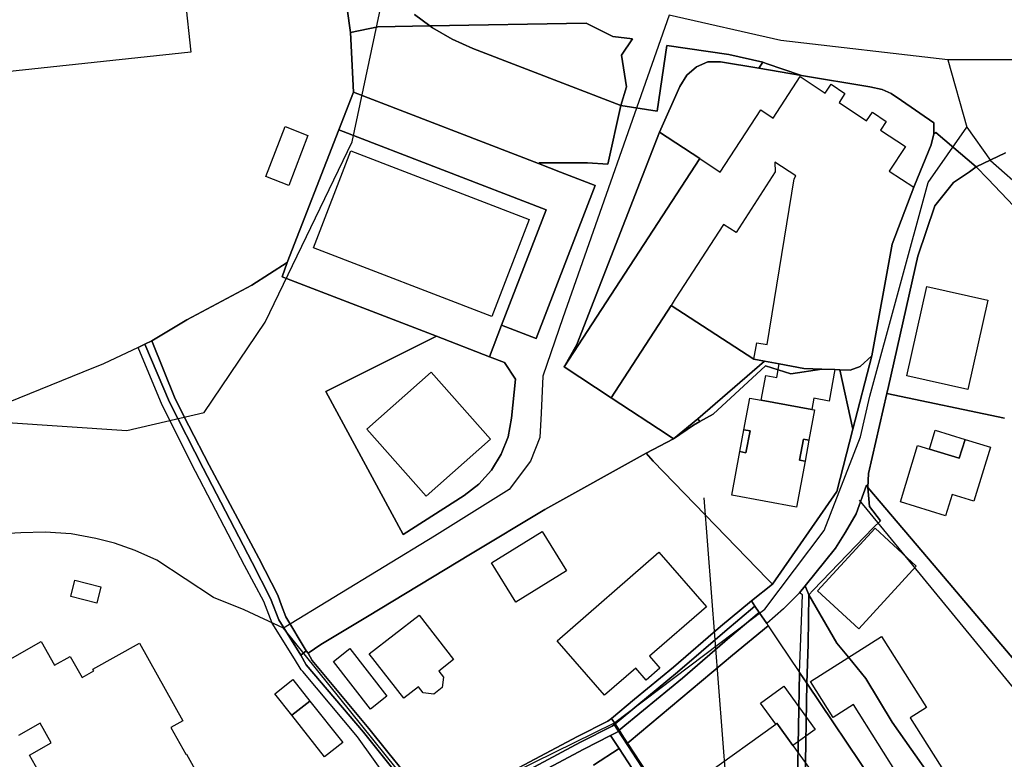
# Model space of a CAD drawing. Extents: x 577960 to 582939, y 6017202 to 6023066.
# Tile 122 of 217: x 579558 to 579707, y 6021331 to 6021442. Entities that reach past the tile are written whole.
import ezdxf

# ---------------------------------------------------------------- set-up
doc = ezdxf.new("R2010")
doc.units = 0
doc.header["$MEASUREMENT"] = 0
doc.linetypes.add('D', pattern=[0])
for name, color, linetype in [('LI__FLUR', 7, 'D'), ('LI__GEB', 7, 'Continuous'), ('LI__STRASSE', 7, 'Continuous')]:
    doc.layers.add(name, color=color, linetype=linetype)

msp = doc.modelspace()

# ---------------------------------------------------------------- linework, layer by layer
at = {"layer": 'LI__FLUR', "color": 8, "linetype": 'D', "true_color": 0x808080}
for p, q in [((579607.576, 6021440.476), (579607.087, 6021444.045)), ((579607.087, 6021444.045), (579607.576, 6021440.476)), ((579617.283, 6021443.195), (579619.622, 6021441.475)), ((579619.622, 6021441.475), (579617.283, 6021443.195)), ((579619.622, 6021441.475), (579643.283, 6021441.884)), ((579643.283, 6021441.884), (579619.622, 6021441.475)), ((579643.283, 6021441.884), (579647.301, 6021439.875)), ((579647.301, 6021439.875), (579643.283, 6021441.884)), ((579611.725, 6021441.335), (579607.576, 6021440.476)), ((579607.576, 6021440.476), (579611.725, 6021441.335)), ((579607.576, 6021440.476), (579608.046, 6021431.46)), ((579608.046, 6021431.46), (579607.576, 6021440.476)), ((579619.622, 6021441.475), (579611.725, 6021441.335)), ((579611.725, 6021441.335), (579619.622, 6021441.475)), ((579620.022, 6021441.175), (579619.622, 6021441.475)), ((579619.622, 6021441.475), (579620.022, 6021441.175)), ((579622.97, 6021439.446), (579620.022, 6021441.175)), ((579620.022, 6021441.175), (579622.97, 6021439.446)), ((579626.089, 6021438.076), (579622.97, 6021439.446)), ((579622.97, 6021439.446), (579626.089, 6021438.076)), ((579647.301, 6021439.875), (579650.3, 6021439.495)), ((579650.3, 6021439.495), (579647.301, 6021439.875)), ((579650.3, 6021439.495), (579648.621, 6021437.056)), ((579648.621, 6021437.056), (579650.3, 6021439.495)), ((579648.511, 6021429.429), (579626.089, 6021438.076)), ((579626.089, 6021438.076), (579648.511, 6021429.429)), ((579654.008, 6021428.569), (579655.498, 6021438.485)), ((579655.498, 6021438.485), (579654.008, 6021428.569)), ((579655.498, 6021438.485), (579664.884, 6021437.125)), ((579664.884, 6021437.125), (579655.498, 6021438.485)), ((579648.621, 6021437.056), (579649.35, 6021432.248)), ((579649.35, 6021432.248), (579648.621, 6021437.056)), ((579659.966, 6021435.296), (579661.706, 6021436.026)), ((579661.706, 6021436.026), (579659.966, 6021435.296)), ((579661.706, 6021436.026), (579663.605, 6021436.056)), ((579663.605, 6021436.056), (579661.706, 6021436.026)), ((579663.605, 6021436.056), (579669.403, 6021435.066)), ((579669.403, 6021435.066), (579663.605, 6021436.056)), ((579664.884, 6021437.125), (579670.002, 6021435.986)), ((579670.002, 6021435.986), (579664.884, 6021437.125)), ((579670.002, 6021435.986), (579669.403, 6021435.066)), ((579669.403, 6021435.066), (579670.002, 6021435.986)), ((579670.002, 6021435.986), (579670.522, 6021435.806)), ((579670.522, 6021435.806), (579670.002, 6021435.986)), ((579658.497, 6021433.997), (579659.966, 6021435.296)), ((579659.966, 6021435.296), (579658.497, 6021433.997)), ((579669.403, 6021435.066), (579675.84, 6021433.976)), ((579675.84, 6021433.976), (579669.403, 6021435.066)), ((579670.522, 6021435.806), (579675.84, 6021433.976)), ((579675.84, 6021433.976), (579670.522, 6021435.806)), ((579657.457, 6021432.298), (579658.497, 6021433.997)), ((579658.497, 6021433.997), (579657.457, 6021432.298)), ((579675.84, 6021433.976), (579686.226, 6021432.277)), ((579686.226, 6021432.277), (579675.84, 6021433.976)), ((579608.046, 6021431.46), (579605.837, 6021425.742)), ((579605.837, 6021425.742), (579608.046, 6021431.46)), ((579608.046, 6021431.46), (579636.025, 6021420.653)), ((579636.025, 6021420.653), (579608.046, 6021431.46)), ((579649.35, 6021432.248), (579648.511, 6021429.429)), ((579648.511, 6021429.429), (579649.35, 6021432.248)), ((579654.389, 6021425.415), (579657.457, 6021432.298)), ((579657.457, 6021432.298), (579654.389, 6021425.415)), ((579686.226, 6021432.277), (579688.056, 6021431.857)), ((579688.056, 6021431.857), (579686.226, 6021432.277)), ((579688.056, 6021431.857), (579689.415, 6021431.267)), ((579689.415, 6021431.267), (579688.056, 6021431.857)), ((579689.415, 6021431.267), (579691.014, 6021430.197)), ((579691.014, 6021430.197), (579689.415, 6021431.267)), ((579691.014, 6021430.197), (579695.872, 6021426.789)), ((579695.872, 6021426.789), (579691.014, 6021430.197)), ((579646.541, 6021420.533), (579648.511, 6021429.429)), ((579648.511, 6021429.429), (579646.541, 6021420.533)), ((579648.511, 6021429.429), (579654.008, 6021428.569)), ((579654.008, 6021428.569), (579648.511, 6021429.429)), ((579605.837, 6021425.742), (579598, 6021405.66)), ((579598, 6021405.66), (579605.837, 6021425.742)), ((579605.837, 6021425.742), (579637.195, 6021413.636)), ((579637.195, 6021413.636), (579605.837, 6021425.742)), ((579695.872, 6021426.789), (579695.892, 6021425.159)), ((579695.892, 6021425.159), (579695.872, 6021426.789)), ((579641.848, 6021393.288), (579654.389, 6021425.415)), ((579654.389, 6021425.415), (579641.848, 6021393.288)), ((579660.462, 6021421.409), (579654.389, 6021425.415)), ((579654.389, 6021425.415), (579660.462, 6021421.409)), ((579695.892, 6021425.159), (579695.493, 6021423.48)), ((579695.493, 6021423.48), (579695.892, 6021425.159)), ((579695.892, 6021425.159), (579696.202, 6021425.339)), ((579696.202, 6021425.339), (579695.892, 6021425.159)), ((579696.202, 6021425.339), (579702.28, 6021420.151)), ((579702.28, 6021420.151), (579696.202, 6021425.339)), ((579695.493, 6021423.48), (579692.953, 6021417.303)), ((579692.953, 6021417.303), (579695.493, 6021423.48)), ((579639.922, 6021389.864), (579660.462, 6021421.409)), ((579660.462, 6021421.409), (579639.922, 6021389.864)), ((579702.28, 6021420.151), (579706.758, 6021422.26)), ((579706.758, 6021422.26), (579702.28, 6021420.151)), ((579636.025, 6021420.653), (579636.225, 6021420.733)), ((579636.225, 6021420.733), (579636.025, 6021420.653)), ((579639.394, 6021419.353), (579636.025, 6021420.653)), ((579636.025, 6021420.653), (579639.394, 6021419.353)), ((579636.225, 6021420.733), (579643.442, 6021420.743)), ((579643.442, 6021420.743), (579636.225, 6021420.733)), ((579643.442, 6021420.743), (579646.541, 6021420.533)), ((579646.541, 6021420.533), (579643.442, 6021420.743)), ((579701.27, 6021419.381), (579702.28, 6021420.151)), ((579702.28, 6021420.151), (579701.27, 6021419.381)), ((579702.28, 6021420.151), (579704.069, 6021418.332)), ((579704.069, 6021418.332), (579702.28, 6021420.151)), ((579644.632, 6021417.334), (579639.394, 6021419.353)), ((579639.394, 6021419.353), (579644.632, 6021417.334)), ((579698.851, 6021417.762), (579701.27, 6021419.381)), ((579701.27, 6021419.381), (579698.851, 6021417.762)), ((579704.069, 6021418.332), (579712.226, 6021409.715)), ((579712.226, 6021409.715), (579704.069, 6021418.332)), ((579635.685, 6021394.164), (579644.632, 6021417.334)), ((579644.632, 6021417.334), (579635.685, 6021394.164)), ((579692.854, 6021417.053), (579689.565, 6021408.446)), ((579689.565, 6021408.446), (579692.854, 6021417.053)), ((579692.953, 6021417.303), (579692.854, 6021417.053)), ((579692.854, 6021417.053), (579692.953, 6021417.303)), ((579696.042, 6021414.234), (579698.851, 6021417.762)), ((579698.851, 6021417.762), (579696.042, 6021414.234)), ((579637.195, 6021413.636), (579630.457, 6021396.183)), ((579630.457, 6021396.183), (579637.195, 6021413.636)), ((579693.483, 6021406.647), (579696.042, 6021414.234)), ((579696.042, 6021414.234), (579693.483, 6021406.647)), ((579689.565, 6021408.446), (579686.486, 6021391.533)), ((579686.486, 6021391.533), (579689.565, 6021408.446)), ((579689.045, 6021386.905), (579693.483, 6021406.647)), ((579693.483, 6021406.647), (579689.045, 6021386.905)), ((579592.652, 6021402.262), (579598, 6021405.66)), ((579598, 6021405.66), (579592.652, 6021402.262)), ((579598, 6021405.66), (579597.26, 6021403.521)), ((579597.26, 6021403.521), (579598, 6021405.66)), ((579597.26, 6021403.521), (579620.631, 6021394.504)), ((579620.631, 6021394.504), (579597.26, 6021403.521)), ((579582.815, 6021396.994), (579592.652, 6021402.262)), ((579592.652, 6021402.262), (579582.815, 6021396.994)), ((579647.073, 6021385.198), (579656.117, 6021399.171)), ((579656.117, 6021399.171), (579647.073, 6021385.198)), ((579656.117, 6021399.171), (579668.642, 6021391.034)), ((579668.642, 6021391.034), (579656.117, 6021399.171)), ((579577.537, 6021393.826), (579582.815, 6021396.994)), ((579582.815, 6021396.994), (579577.537, 6021393.826)), ((579628.608, 6021391.415), (579630.457, 6021396.183)), ((579630.457, 6021396.183), (579628.608, 6021391.415)), ((579630.457, 6021396.183), (579635.685, 6021394.164)), ((579635.685, 6021394.164), (579630.457, 6021396.183)), ((579620.631, 6021394.504), (579603.837, 6021386.158)), ((579603.837, 6021386.158), (579620.631, 6021394.504)), ((579620.631, 6021394.504), (579628.608, 6021391.415)), ((579628.608, 6021391.415), (579620.631, 6021394.504)), ((579575.458, 6021392.836), (579570.21, 6021390.327)), ((579576.438, 6021393.296), (579575.458, 6021392.836)), ((579575.458, 6021392.836), (579576.438, 6021393.296)), ((579579.086, 6021384.07), (579575.458, 6021392.836)), ((579577.537, 6021393.826), (579576.438, 6021393.296)), ((579576.438, 6021393.296), (579577.537, 6021393.826)), ((579580.186, 6021384.539), (579576.438, 6021393.296)), ((579576.438, 6021393.296), (579580.186, 6021384.539)), ((579581.026, 6021385.039), (579577.537, 6021393.826)), ((579577.537, 6021393.826), (579581.026, 6021385.039)), ((579639.922, 6021389.864), (579641.848, 6021393.288)), ((579641.848, 6021393.288), (579639.922, 6021389.864)), ((579630.907, 6021390.525), (579628.608, 6021391.415)), ((579628.608, 6021391.415), (579630.907, 6021390.525)), ((579686.486, 6021391.533), (579683.637, 6021380.468)), ((579683.637, 6021380.468), (579686.486, 6021391.533)), ((579684.756, 6021389.964), (579686.486, 6021391.533)), ((579686.486, 6021391.533), (579684.756, 6021389.964)), ((579570.21, 6021390.327), (579567.051, 6021389.058)), ((579632.566, 6021388.006), (579630.907, 6021390.525)), ((579630.907, 6021390.525), (579632.566, 6021388.006)), ((579647.073, 6021385.198), (579639.922, 6021389.864)), ((579639.922, 6021389.864), (579647.073, 6021385.198)), ((579660.176, 6021382.008), (579670.272, 6021390.734)), ((579670.272, 6021390.734), (579660.176, 6021382.008)), ((579670.432, 6021390.024), (579662.475, 6021382.737)), ((579662.475, 6021382.737), (579670.432, 6021390.024)), ((579668.642, 6021391.034), (579670.272, 6021390.734)), ((579670.272, 6021390.734), (579668.642, 6021391.034)), ((579670.272, 6021390.734), (579672.481, 6021390.334)), ((579672.481, 6021390.334), (579670.272, 6021390.734)), ((579674.24, 6021388.805), (579670.432, 6021390.024)), ((579670.432, 6021390.024), (579674.24, 6021388.805)), ((579672.481, 6021390.334), (579676.23, 6021389.654)), ((579676.23, 6021389.654), (579672.481, 6021390.334)), ((579683.247, 6021389.374), (579684.756, 6021389.964)), ((579684.756, 6021389.964), (579683.247, 6021389.374)), ((579567.051, 6021389.058), (579545.259, 6021380.282)), ((579678.949, 6021389.544), (579674.24, 6021388.805)), ((579674.24, 6021388.805), (579678.949, 6021389.544)), ((579676.23, 6021389.654), (579678.949, 6021389.544)), ((579678.949, 6021389.544), (579676.23, 6021389.654)), ((579680.928, 6021389.464), (579678.949, 6021389.544)), ((579678.949, 6021389.544), (579680.928, 6021389.464)), ((579681.647, 6021389.434), (579680.928, 6021389.464)), ((579680.928, 6021389.464), (579681.647, 6021389.434)), ((579681.647, 6021389.434), (579683.247, 6021389.374)), ((579683.637, 6021380.468), (579681.647, 6021389.434)), ((579683.247, 6021389.374), (579681.647, 6021389.434)), ((579681.647, 6021389.434), (579683.637, 6021380.468)), ((579631.976, 6021382.109), (579632.566, 6021388.006)), ((579632.566, 6021388.006), (579631.976, 6021382.109)), ((579688.765, 6021385.835), (579689.045, 6021386.905)), ((579689.045, 6021386.905), (579688.765, 6021385.835)), ((579603.837, 6021386.158), (579615.562, 6021364.516)), ((579615.562, 6021364.516), (579603.837, 6021386.158)), ((579686.026, 6021373.74), (579688.765, 6021385.835)), ((579688.765, 6021385.835), (579686.026, 6021373.74)), ((579688.765, 6021385.835), (579706.568, 6021382.146)), ((579706.568, 6021382.146), (579688.765, 6021385.835)), ((579584.114, 6021374.063), (579579.086, 6021384.07)), ((579585.264, 6021374.553), (579580.186, 6021384.539)), ((579580.186, 6021384.539), (579585.264, 6021374.553)), ((579583.135, 6021380.941), (579581.026, 6021385.039)), ((579581.026, 6021385.039), (579583.135, 6021380.941)), ((579655.667, 6021379.559), (579647.073, 6021385.198)), ((579647.073, 6021385.198), (579655.667, 6021379.559)), ((579662.475, 6021382.737), (579660.495, 6021381.638)), ((579660.495, 6021381.638), (579662.475, 6021382.737)), ((579586.174, 6021375.023), (579583.135, 6021380.941)), ((579583.135, 6021380.941), (579586.174, 6021375.023)), ((579631.436, 6021379.32), (579631.976, 6021382.109)), ((579631.976, 6021382.109), (579631.436, 6021379.32)), ((579660.176, 6021382.008), (579656.497, 6021379.019)), ((579656.497, 6021379.019), (579660.176, 6021382.008)), ((579656.497, 6021379.019), (579659.496, 6021381.048)), ((579659.496, 6021381.048), (579656.497, 6021379.019)), ((579659.496, 6021381.048), (579660.495, 6021381.638)), ((579660.495, 6021381.638), (579659.496, 6021381.048)), ((579660.495, 6021381.638), (579660.176, 6021382.008)), ((579660.176, 6021382.008), (579660.495, 6021381.638)), ((579630.407, 6021376.681), (579631.436, 6021379.32)), ((579631.436, 6021379.32), (579630.407, 6021376.681)), ((579656.497, 6021379.019), (579655.667, 6021379.559)), ((579655.667, 6021379.559), (579656.497, 6021379.019)), ((579681.207, 6021371.042), (579683.637, 6021380.468)), ((579683.637, 6021380.468), (579681.207, 6021371.042)), ((579656.497, 6021379.019), (579652.348, 6021376.83)), ((579652.348, 6021376.83), (579656.497, 6021379.019)), ((579628.917, 6021374.252), (579630.407, 6021376.681)), ((579630.407, 6021376.681), (579628.917, 6021374.252)), ((579652.348, 6021376.83), (579636.994, 6021368.284)), ((579636.994, 6021368.284), (579652.348, 6021376.83)), ((579653.408, 6021375.601), (579652.348, 6021376.83)), ((579652.348, 6021376.83), (579653.408, 6021375.601)), ((579593.721, 6021360.958), (579586.174, 6021375.023)), ((579586.174, 6021375.023), (579593.721, 6021360.958)), ((579670.708, 6021357.738), (579653.408, 6021375.601)), ((579653.408, 6021375.601), (579670.708, 6021357.738)), ((579591.561, 6021359.839), (579584.114, 6021374.063)), ((579592.711, 6021360.299), (579585.264, 6021374.553)), ((579585.264, 6021374.553), (579592.711, 6021360.299)), ((579627.018, 6021372.143), (579628.917, 6021374.252)), ((579628.917, 6021374.252), (579627.018, 6021372.143)), ((579685.926, 6021371.651), (579686.026, 6021373.74)), ((579686.026, 6021373.74), (579685.926, 6021371.651)), ((579624.779, 6021370.404), (579627.018, 6021372.143)), ((579627.018, 6021372.143), (579624.779, 6021370.404)), ((579685.706, 6021371.971), (579684.116, 6021367.623)), ((579684.116, 6021367.623), (579685.706, 6021371.971)), ((579685.926, 6021371.651), (579685.706, 6021371.971)), ((579685.706, 6021371.971), (579685.926, 6021371.651)), ((579615.562, 6021364.516), (579624.779, 6021370.404)), ((579624.779, 6021370.404), (579615.562, 6021364.516)), ((579671.471, 6021357.007), (579681.207, 6021371.042)), ((579681.207, 6021371.042), (579671.471, 6021357.007)), ((579696.791, 6021358.806), (579685.926, 6021371.651)), ((579686.156, 6021368.742), (579685.926, 6021371.651)), ((579685.926, 6021371.651), (579696.791, 6021358.806)), ((579685.926, 6021371.651), (579686.156, 6021368.742)), ((579636.994, 6021368.284), (579625.768, 6021361.557)), ((579625.768, 6021361.557), (579636.994, 6021368.284)), ((579684.116, 6021367.623), (579682.527, 6021364.854)), ((579682.527, 6021364.854), (579684.116, 6021367.623)), ((579687.825, 6021366.573), (579686.156, 6021368.742)), ((579686.156, 6021368.742), (579687.825, 6021366.573)), ((579686.714, 6021365.514), (579687.825, 6021366.573)), ((579687.825, 6021366.573), (579686.714, 6021365.514)), ((579677.606, 6021356.083), (579686.714, 6021365.514)), ((579686.714, 6021365.514), (579677.606, 6021356.083)), ((579682.527, 6021364.854), (579681.007, 6021362.465)), ((579681.007, 6021362.465), (579682.527, 6021364.854)), ((579625.768, 6021361.557), (579610.144, 6021352.131)), ((579610.144, 6021352.131), (579625.768, 6021361.557)), ((579681.007, 6021362.465), (579676.409, 6021356.761)), ((579676.409, 6021356.761), (579681.007, 6021362.465)), ((579595.49, 6021354.811), (579592.711, 6021360.299)), ((579592.711, 6021360.299), (579595.49, 6021354.811)), ((579596.569, 6021355.34), (579593.721, 6021360.958)), ((579593.721, 6021360.958), (579596.569, 6021355.34)), ((579594.46, 6021354.361), (579591.561, 6021359.839)), ((579718.343, 6021333.336), (579696.791, 6021358.806)), ((579696.791, 6021358.806), (579718.343, 6021333.336)), ((579668.269, 6021354.497), (579671.471, 6021357.007)), ((579671.471, 6021357.007), (579668.269, 6021354.497)), ((579671.471, 6021357.007), (579670.708, 6021357.738)), ((579670.708, 6021357.738), (579671.471, 6021357.007)), ((579675.569, 6021355.718), (579673.14, 6021353.279)), ((579676.409, 6021356.761), (579675.569, 6021355.718)), ((579675.569, 6021355.718), (579676.409, 6021356.761)), ((579676.028, 6021355.393), (579675.569, 6021355.718)), ((579676.981, 6021355.406), (579676.409, 6021356.761)), ((579676.409, 6021356.761), (579676.981, 6021355.406)), ((579676.877, 6021347.933), (579676.981, 6021355.406)), ((579676.981, 6021355.406), (579676.877, 6021347.933)), ((579676.981, 6021355.406), (579677.606, 6021356.083)), ((579677.606, 6021356.083), (579676.981, 6021355.406)), ((579681.194, 6021348.095), (579676.981, 6021355.406)), ((579676.981, 6021355.406), (579681.194, 6021348.095)), ((579595.71, 6021351.112), (579594.46, 6021354.361)), ((579596.759, 6021351.612), (579595.49, 6021354.811)), ((579595.49, 6021354.811), (579596.759, 6021351.612)), ((579597.149, 6021353.781), (579596.569, 6021355.34)), ((579596.569, 6021355.34), (579597.149, 6021353.781)), ((579663.619, 6021350.597), (579668.269, 6021354.497)), ((579668.269, 6021354.497), (579663.619, 6021350.597)), ((579668.269, 6021354.497), (579668.821, 6021353.676)), ((579668.821, 6021353.676), (579668.269, 6021354.497)), ((579675.766, 6021348.779), (579676.028, 6021355.393)), ((579597.799, 6021352.062), (579597.149, 6021353.781)), ((579597.149, 6021353.781), (579597.799, 6021352.062)), ((579664.27, 6021349.839), (579668.821, 6021353.676)), ((579668.821, 6021353.676), (579664.27, 6021349.839)), ((579669.463, 6021352.723), (579665.02, 6021348.967)), ((579665.02, 6021348.967), (579669.463, 6021352.723)), ((579668.821, 6021353.676), (579669.463, 6021352.723)), ((579669.463, 6021352.723), (579668.821, 6021353.676)), ((579670.601, 6021351.06), (579669.463, 6021352.723)), ((579669.463, 6021352.723), (579670.601, 6021351.06)), ((579673.14, 6021353.279), (579670.601, 6021351.06)), ((579599.118, 6021345.684), (579595.71, 6021351.112)), ((579600.048, 6021346.264), (579596.759, 6021351.612)), ((579596.759, 6021351.612), (579600.048, 6021346.264)), ((579600.898, 6021346.914), (579597.799, 6021352.062)), ((579597.799, 6021352.062), (579600.898, 6021346.914)), ((579610.144, 6021352.131), (579603.087, 6021347.873)), ((579603.087, 6021347.873), (579610.144, 6021352.131)), ((579670.601, 6021351.06), (579670.811, 6021350.719)), ((579656.466, 6021344.448), (579663.619, 6021350.597)), ((579663.619, 6021350.597), (579656.466, 6021344.448)), ((579657.109, 6021343.683), (579664.27, 6021349.839)), ((579664.27, 6021349.839), (579657.109, 6021343.683)), ((579670.811, 6021350.719), (579665.431, 6021346.252)), ((579665.431, 6021346.252), (579670.811, 6021350.719)), ((579670.811, 6021350.719), (579672.33, 6021348.446)), ((579665.02, 6021348.967), (579657.849, 6021342.803)), ((579657.849, 6021342.803), (579665.02, 6021348.967)), ((579672.33, 6021348.446), (579675.563, 6021343.654)), ((579675.563, 6021343.654), (579675.766, 6021348.779)), ((579682.966, 6021345.934), (579681.194, 6021348.095)), ((579681.194, 6021348.095), (579682.966, 6021345.934)), ((579600.048, 6021346.264), (579600.898, 6021346.914)), ((579600.898, 6021346.914), (579600.048, 6021346.264)), ((579601.178, 6021346.564), (579600.898, 6021346.914)), ((579600.898, 6021346.914), (579601.178, 6021346.564)), ((579603.087, 6021347.873), (579601.178, 6021346.564)), ((579601.178, 6021346.564), (579603.087, 6021347.873)), ((579601.178, 6021346.564), (579601.787, 6021345.464)), ((579601.787, 6021345.464), (579601.178, 6021346.564)), ((579676.668, 6021342.011), (579676.877, 6021347.933)), ((579676.877, 6021347.933), (579676.668, 6021342.011)), ((579600.138, 6021344.055), (579599.118, 6021345.684)), ((579600.868, 6021344.815), (579600.048, 6021346.264)), ((579600.048, 6021346.264), (579600.868, 6021344.815)), ((579601.787, 6021345.464), (579610.363, 6021335.153)), ((579610.363, 6021335.153), (579601.787, 6021345.464)), ((579665.431, 6021346.252), (579649.787, 6021333.132)), ((579649.787, 6021333.132), (579665.431, 6021346.252)), ((579685.604, 6021342.718), (579682.966, 6021345.934)), ((579682.966, 6021345.934), (579685.604, 6021342.718)), ((579600.365, 6021343.785), (579600.138, 6021344.055)), ((579608.634, 6021333.928), (579600.365, 6021343.785)), ((579609.564, 6021334.597), (579600.868, 6021344.815)), ((579600.868, 6021344.815), (579609.564, 6021334.597)), ((579650.582, 6021339.609), (579656.466, 6021344.448)), ((579656.466, 6021344.448), (579650.582, 6021339.609)), ((579651.219, 6021338.839), (579657.109, 6021343.683)), ((579657.109, 6021343.683), (579651.219, 6021338.839)), ((579674.676, 6021294.561), (579675.563, 6021343.654)), ((579675.563, 6021343.654), (579674.676, 6021294.561)), ((579675.563, 6021343.654), (579676.668, 6021342.011)), ((579676.668, 6021342.011), (579675.563, 6021343.654)), ((579657.849, 6021342.803), (579651.951, 6021337.953)), ((579651.951, 6021337.953), (579657.849, 6021342.803)), ((579676.668, 6021342.011), (579675.813, 6021293.929)), ((579675.813, 6021293.929), (579676.668, 6021342.011)), ((579676.668, 6021342.011), (579690.443, 6021321.598)), ((579690.443, 6021321.598), (579676.668, 6021342.011)), ((579689.578, 6021336.117), (579685.604, 6021342.718)), ((579685.604, 6021342.718), (579689.578, 6021336.117)), ((579647.08, 6021336.696), (579650.582, 6021339.609)), ((579650.582, 6021339.609), (579647.08, 6021336.696)), ((579647.63, 6021335.857), (579651.219, 6021338.839)), ((579651.219, 6021338.839), (579647.63, 6021335.857)), ((579651.951, 6021337.953), (579648.264, 6021334.889)), ((579648.264, 6021334.889), (579651.951, 6021337.953)), ((579641.933, 6021333.972), (579646.569, 6021336.275)), ((579646.569, 6021336.275), (579641.933, 6021333.972)), ((579646.569, 6021336.275), (579647.08, 6021336.696)), ((579647.08, 6021336.696), (579646.569, 6021336.275)), ((579647.08, 6021336.696), (579647.63, 6021335.857)), ((579647.63, 6021335.857), (579647.08, 6021336.696)), ((579695.941, 6021327.113), (579689.578, 6021336.117)), ((579689.578, 6021336.117), (579695.941, 6021327.113)), ((579614.784, 6021328.066), (579609.564, 6021334.597)), ((579609.564, 6021334.597), (579614.784, 6021328.066)), ((579610.363, 6021335.153), (579613.254, 6021331.561)), ((579613.254, 6021331.561), (579610.363, 6021335.153)), ((579647.208, 6021335.507), (579642.39, 6021333.083)), ((579642.39, 6021333.083), (579647.208, 6021335.507)), ((579646.969, 6021334.126), (579647.943, 6021334.622)), ((579647.943, 6021334.622), (579646.969, 6021334.126)), ((579647.63, 6021335.857), (579647.208, 6021335.507)), ((579647.208, 6021335.507), (579647.63, 6021335.857)), ((579648.264, 6021334.889), (579647.63, 6021335.857)), ((579647.63, 6021335.857), (579648.264, 6021334.889)), ((579647.943, 6021334.622), (579648.264, 6021334.889)), ((579648.264, 6021334.889), (579647.943, 6021334.622)), ((579648.264, 6021334.889), (579648.361, 6021334.74)), ((579648.361, 6021334.74), (579648.264, 6021334.889)), ((579648.361, 6021334.74), (579648.937, 6021333.86)), ((579648.937, 6021333.86), (579648.361, 6021334.74)), ((579613.49, 6021327.158), (579608.634, 6021333.928)), ((579628.37, 6021326.755), (579641.933, 6021333.972)), ((579641.933, 6021333.972), (579628.37, 6021326.755)), ((579642.39, 6021333.083), (579628.743, 6021325.821)), ((579628.743, 6021325.821), (579642.39, 6021333.083)), ((579642.916, 6021332.061), (579646.969, 6021334.126)), ((579646.969, 6021334.126), (579642.916, 6021332.061)), ((579648.268, 6021332.142), (579646.969, 6021334.126)), ((579646.969, 6021334.126), (579648.268, 6021332.142)), ((579648.937, 6021333.86), (579649.526, 6021332.962)), ((579649.526, 6021332.962), (579648.937, 6021333.86)), ((579649.787, 6021333.132), (579649.526, 6021332.962)), ((579649.526, 6021332.962), (579649.787, 6021333.132)), ((579613.254, 6021331.561), (579615.609, 6021328.635)), ((579615.609, 6021328.635), (579613.254, 6021331.561)), ((579629.172, 6021324.748), (579642.916, 6021332.061)), ((579642.916, 6021332.061), (579629.172, 6021324.748)), ((579648.268, 6021332.142), (579644.393, 6021329.607)), ((579644.393, 6021329.607), (579648.268, 6021332.142)), ((579672.032, 6021295.86), (579648.268, 6021332.142)), ((579648.268, 6021332.142), (579672.032, 6021295.86)), ((579649.526, 6021332.962), (579670.297, 6021301.25)), ((579670.297, 6021301.25), (579649.526, 6021332.962))]:
    msp.add_line(p, q, dxfattribs=at)
at = {"layer": 'LI__GEB', "color": 5, "linetype": 'D', "true_color": 0x0000ff}
for p, q in [((579582.566, 6021445.515), (579583.426, 6021437.498)), ((579583.426, 6021437.498), (579554.027, 6021434.35)), ((579671.552, 6021427.539), (579675.67, 6021433.796)), ((579675.67, 6021433.796), (579679.449, 6021431.307)), ((579679.449, 6021431.307), (579680.338, 6021432.647)), ((579680.338, 6021432.647), (579682.438, 6021431.237)), ((579682.438, 6021431.237), (579681.538, 6021429.898)), ((579663.555, 6021419.353), (579669.692, 6021428.759)), ((579669.692, 6021428.759), (579671.552, 6021427.539)), ((579681.538, 6021429.898), (579685.706, 6021427.089)), ((579685.706, 6021427.089), (579686.586, 6021428.408)), ((579686.586, 6021428.408), (579688.685, 6021426.999)), ((579688.685, 6021426.999), (579687.826, 6021425.709)), ((579594.798, 6021418.673), (579597.697, 6021426.234)), ((579597.697, 6021426.234), (579601.154, 6021424.886)), ((579687.826, 6021425.709), (579691.594, 6021423.24)), ((579601.154, 6021424.886), (579598.241, 6021417.334)), ((579601.998, 6021407.879), (579607.646, 6021422.563)), ((579607.646, 6021422.563), (579634.646, 6021412.166)), ((579691.594, 6021423.24), (579689.135, 6021419.512)), ((579639.922, 6021389.864), (579660.462, 6021421.409)), ((579660.462, 6021421.409), (579663.555, 6021419.353)), ((579675.02, 6021418.803), (579671.812, 6021420.872)), ((579671.812, 6021420.872), (579671.892, 6021419.372)), ((579689.135, 6021419.512), (579692.854, 6021417.053)), ((579598.241, 6021417.334), (579594.798, 6021418.673)), ((579671.892, 6021419.372), (579665.964, 6021410.206)), ((579670.682, 6021393.263), (579674.73, 6021418.343)), ((579674.73, 6021418.343), (579675.02, 6021418.803)), ((579692.854, 6021417.053), (579689.565, 6021408.446)), ((579634.646, 6021412.166), (579628.998, 6021397.493)), ((579664.074, 6021411.436), (579656.757, 6021400.171)), ((579665.964, 6021410.206), (579664.074, 6021411.436)), ((579628.998, 6021397.493), (579601.998, 6021407.879)), ((579689.565, 6021408.446), (579686.486, 6021391.533)), ((579691.804, 6021388.524), (579694.853, 6021402.059)), ((579694.853, 6021402.059), (579704.069, 6021399.989)), ((579656.757, 6021400.171), (579656.117, 6021399.171)), ((579656.117, 6021399.171), (579647.073, 6021385.198)), ((579704.069, 6021399.989), (579701.03, 6021386.445)), ((579668.642, 6021391.034), (579669.112, 6021393.543)), ((579669.112, 6021393.543), (579670.682, 6021393.263)), ((579686.486, 6021391.533), (579684.756, 6021389.964)), ((579647.073, 6021385.198), (579639.922, 6021389.864)), ((579670.272, 6021390.734), (579668.642, 6021391.034)), ((579672.481, 6021390.334), (579670.272, 6021390.734)), ((579672.111, 6021388.295), (579672.481, 6021390.334)), ((579672.481, 6021390.334), (579676.23, 6021389.654)), ((579676.23, 6021389.654), (579672.481, 6021390.334)), ((579684.756, 6021389.964), (579683.247, 6021389.374)), ((579610.055, 6021380.44), (579619.821, 6021389.076)), ((579619.821, 6021389.076), (579628.777, 6021378.95)), ((579669.762, 6021384.836), (579670.442, 6021388.595)), ((579670.442, 6021388.595), (579672.111, 6021388.295)), ((579676.23, 6021389.654), (579678.949, 6021389.544)), ((579678.949, 6021389.544), (579676.23, 6021389.654)), ((579678.949, 6021389.544), (579680.928, 6021389.464)), ((579680.928, 6021389.464), (579678.949, 6021389.544)), ((579680.928, 6021389.464), (579680.038, 6021384.716)), ((579681.647, 6021389.434), (579680.928, 6021389.464)), ((579683.247, 6021389.374), (579681.647, 6021389.434)), ((579701.03, 6021386.445), (579691.804, 6021388.524)), ((579667.143, 6021380.378), (579668.033, 6021385.156)), ((579668.033, 6021385.156), (579669.762, 6021384.836)), ((579669.762, 6021384.836), (579677.429, 6021383.457)), ((579677.429, 6021383.457), (579669.762, 6021384.836)), ((579677.749, 6021385.146), (579677.429, 6021383.457)), ((579680.038, 6021384.716), (579677.749, 6021385.146)), ((579677.839, 6021383.377), (579676.979, 6021378.769)), ((579677.429, 6021383.457), (579677.839, 6021383.377)), ((579619.021, 6021370.314), (579610.055, 6021380.44)), ((579668.083, 6021380.208), (579667.143, 6021380.378)), ((579667.453, 6021376.89), (579668.083, 6021380.208)), ((579695.212, 6021377.449), (579696.112, 6021380.327)), ((579696.112, 6021380.327), (579700.63, 6021378.918)), ((579628.777, 6021378.95), (579619.021, 6021370.314)), ((579676.169, 6021378.929), (579675.57, 6021375.78)), ((579676.979, 6021378.769), (579676.169, 6021378.929)), ((579690.824, 6021369.472), (579693.443, 6021377.998)), ((579693.443, 6021377.998), (579695.212, 6021377.449)), ((579700.63, 6021378.918), (579699.74, 6021376.049)), ((579699.74, 6021376.049), (579700.63, 6021378.918)), ((579700.63, 6021378.918), (579704.489, 6021377.718)), ((579665.293, 6021370.462), (579666.523, 6021377.07)), ((579666.523, 6021377.07), (579667.453, 6021376.89)), ((579699.74, 6021376.049), (579695.212, 6021377.449)), ((579695.212, 6021377.449), (579699.74, 6021376.049)), ((579704.489, 6021377.718), (579701.96, 6021369.571)), ((579676.399, 6021375.63), (579675.1, 6021368.643)), ((579675.57, 6021375.78), (579676.399, 6021375.63)), ((579675.1, 6021368.643), (579665.293, 6021370.462)), ((579698.671, 6021370.591), (579697.681, 6021367.362)), ((579701.96, 6021369.571), (579698.671, 6021370.591)), ((579697.681, 6021367.362), (579690.824, 6021369.472)), ((579628.937, 6021360.218), (579636.594, 6021364.955)), ((579636.594, 6021364.955), (579640.273, 6021359.018)), ((579678.277, 6021356.017), (579686.994, 6021365.466)), ((579686.994, 6021365.466), (579693.239, 6021359.705)), ((579638.874, 6021348.444), (579654.28, 6021361.827)), ((579654.28, 6021361.827), (579661.461, 6021353.56)), ((579632.636, 6021354.29), (579628.937, 6021360.218)), ((579640.273, 6021359.018), (579632.636, 6021354.29)), ((579693.239, 6021359.705), (579684.522, 6021350.256)), ((579565.241, 6021355.124), (579565.883, 6021357.612)), ((579565.883, 6021357.612), (579569.783, 6021356.606)), ((579569.783, 6021356.606), (579569.186, 6021354.108)), ((579684.522, 6021350.256), (579678.277, 6021356.017)), ((579569.186, 6021354.108), (579565.241, 6021355.124)), ((579661.461, 6021353.56), (579652.877, 6021346.103)), ((579610.434, 6021346.464), (579617.991, 6021352.321)), ((579617.991, 6021352.321), (579623.199, 6021345.584)), ((579555.375, 6021345.266), (579560.79, 6021348.311)), ((579560.79, 6021348.311), (579562.784, 6021344.745)), ((579568.604, 6021344.119), (579575.627, 6021348.069)), ((579575.627, 6021348.069), (579582.22, 6021336.344)), ((579646.049, 6021340.184), (579638.874, 6021348.444)), ((579677.201, 6021342.289), (579687.97, 6021349.097)), ((579687.97, 6021349.097), (579694.764, 6021338.349)), ((579604.996, 6021345.324), (579607.485, 6021347.253)), ((579607.485, 6021347.253), (579613.103, 6021340.036)), ((579615.652, 6021339.736), (579610.434, 6021346.464)), ((579562.784, 6021344.745), (579565.16, 6021346.078)), ((579565.16, 6021346.078), (579566.965, 6021342.885)), ((579610.614, 6021338.097), (579604.996, 6021345.324)), ((579623.199, 6021345.584), (579620.97, 6021343.854)), ((579652.877, 6021346.103), (579654.439, 6021344.303)), ((579566.965, 6021342.885), (579568.731, 6021343.893)), ((579568.731, 6021343.893), (579568.604, 6021344.119)), ((579620.97, 6021343.854), (579621.67, 6021342.955)), ((579650.789, 6021344.302), (579646.049, 6021340.184)), ((579652.358, 6021342.496), (579650.789, 6021344.302)), ((579654.439, 6021344.303), (579652.358, 6021342.496)), ((579596.131, 6021340.419), (579598.843, 6021342.575)), ((579598.843, 6021342.575), (579601.422, 6021339.325)), ((579621.67, 6021342.955), (579621.46, 6021341.355)), ((579680.656, 6021336.823), (579677.201, 6021342.289)), ((579617.891, 6021341.475), (579615.652, 6021339.736)), ((579618.591, 6021340.576), (579617.891, 6021341.475)), ((579620.19, 6021340.376), (579618.591, 6021340.576)), ((579621.46, 6021341.355), (579620.19, 6021340.376)), ((579669.674, 6021339.006), (579673.202, 6021341.552)), ((579673.202, 6021341.552), (579677.915, 6021335.02)), ((579598.701, 6021337.168), (579596.131, 6021340.419)), ((579601.422, 6021339.325), (579598.701, 6021337.168)), ((579613.103, 6021340.036), (579610.614, 6021338.097)), ((579671.957, 6021335.842), (579669.674, 6021339.006)), ((579683.738, 6021338.772), (579680.656, 6021336.823)), ((579692.488, 6021324.93), (579683.738, 6021338.772)), ((579694.764, 6021338.349), (579692.299, 6021336.791)), ((579582.22, 6021336.344), (579580.398, 6021335.32)), ((579692.299, 6021336.791), (579697.71, 6021328.232)), ((579560.614, 6021335.962), (579557.34, 6021334.097)), ((579562.273, 6021333.007), (579560.614, 6021335.962)), ((579580.398, 6021335.32), (579582.683, 6021331.264)), ((579661.422, 6021328.242), (579671.957, 6021335.842)), ((579672.131, 6021335.968), (579671.957, 6021335.842)), ((579671.957, 6021335.842), (579672.131, 6021335.968)), ((579674.561, 6021332.6), (579672.131, 6021335.968)), ((579672.131, 6021335.968), (579674.561, 6021332.6)), ((579677.915, 6021335.02), (579674.561, 6021332.6)), ((579559.015, 6021331.153), (579562.273, 6021333.007)), ((579674.561, 6021332.6), (579678.68, 6021326.892)), ((579562.726, 6021324.516), (579559.015, 6021331.153)), ((579582.683, 6021331.264), (579582.753, 6021331.304)), ((579582.753, 6021331.304), (579585.942, 6021325.635))]:
    msp.add_line(p, q, dxfattribs=at)
at = {"layer": 'LI__GEB', "color": 5, "linetype": 'D', "true_color": 0x0100ff}
for p, q in [((579666.523, 6021377.07), (579667.143, 6021380.378)), ((579667.143, 6021380.378), (579668.083, 6021380.208)), ((579668.083, 6021380.208), (579667.453, 6021376.89)), ((579675.57, 6021375.78), (579676.169, 6021378.929)), ((579676.169, 6021378.929), (579676.979, 6021378.769)), ((579676.979, 6021378.769), (579676.399, 6021375.63)), ((579667.453, 6021376.89), (579666.523, 6021377.07)), ((579676.399, 6021375.63), (579675.57, 6021375.78)), ((579598.701, 6021337.168), (579601.422, 6021339.325)), ((579601.422, 6021339.325), (579606.411, 6021333.04)), ((579603.678, 6021330.871), (579598.701, 6021337.168)), ((579606.411, 6021333.04), (579603.678, 6021330.871))]:
    msp.add_line(p, q, dxfattribs=at)
at = {"layer": 'LI__STRASSE', "color": 251, "linetype": 'D', "true_color": 0x646464}
for p, q in [((579607.828, 6021423.954), (579613.186, 6021448.984)), ((579594.679, 6021396.67), (579607.828, 6021423.954)), ((579585.435, 6021382.972), (579594.679, 6021396.67)), ((579573.739, 6021380.273), (579585.435, 6021382.972)), ((579554.897, 6021381.493), (579573.739, 6021380.273)), ((579664.565, 6021326.02), (579661.106, 6021370.085)), ((579684.6, 6021369.691), (579710.39, 6021338.26))]:
    msp.add_line(p, q, dxfattribs=at)
at = {"layer": 'LI__STRASSE', "color": 251, "linetype": 'D', "true_color": 0x656464}
for p, q in [((579655.807, 6021443.083), (579639.72, 6021397.288)), ((579672.711, 6021439.274), (579655.807, 6021443.083)), ((579697.997, 6021436.345), (579672.711, 6021439.274)), ((579711.806, 6021436.354), (579697.997, 6021436.345)), ((579697.997, 6021436.345), (579700.908, 6021426.158)), ((579695.021, 6021417.758), (579700.908, 6021426.158)), ((579700.908, 6021426.158), (579704.48, 6021421.131)), ((579704.48, 6021421.131), (579715.295, 6021411.484)), ((579686.195, 6021385.435), (579695.021, 6021417.758)), ((579639.72, 6021397.288), (579636.706, 6021388.479)), ((579636.706, 6021388.479), (579636.476, 6021382.898)), ((579684.806, 6021379.298), (579686.195, 6021385.435)), ((579636.476, 6021382.898), (579636.245, 6021379.193)), ((579679.308, 6021365.104), (579684.806, 6021379.298)), ((579636.245, 6021379.193), (579634.827, 6021375.616)), ((579634.827, 6021375.616), (579631.587, 6021371.307)), ((579631.587, 6021371.307), (579620.314, 6021364.247)), ((579557.694, 6021364.772), (579555.87, 6021364.653)), ((579561.362, 6021364.854), (579557.694, 6021364.772)), ((579565.316, 6021364.601), (579561.362, 6021364.854)), ((579569.045, 6021363.939), (579565.316, 6021364.601)), ((579670.311, 6021353.209), (579679.308, 6021365.104)), ((579571.884, 6021363.209), (579569.045, 6021363.939)), ((579575.012, 6021362.107), (579571.884, 6021363.209)), ((579620.314, 6021364.247), (579597.466, 6021350.359)), ((579578.283, 6021360.638), (579575.012, 6021362.107)), ((579586.873, 6021354.985), (579578.283, 6021360.638)), ((579591.516, 6021353.125), (579586.873, 6021354.985)), ((579597.466, 6021350.359), (579591.516, 6021353.125)), ((579647.39, 6021335.927), (579670.311, 6021353.209)), ((579619.92, 6021322.469), (579597.466, 6021350.359)), ((579647.39, 6021335.927), (579625.347, 6021325.128)), ((579676.208, 6021291.834), (579647.39, 6021335.927))]:
    msp.add_line(p, q, dxfattribs=at)

doc.saveas('drawing.dxf')
